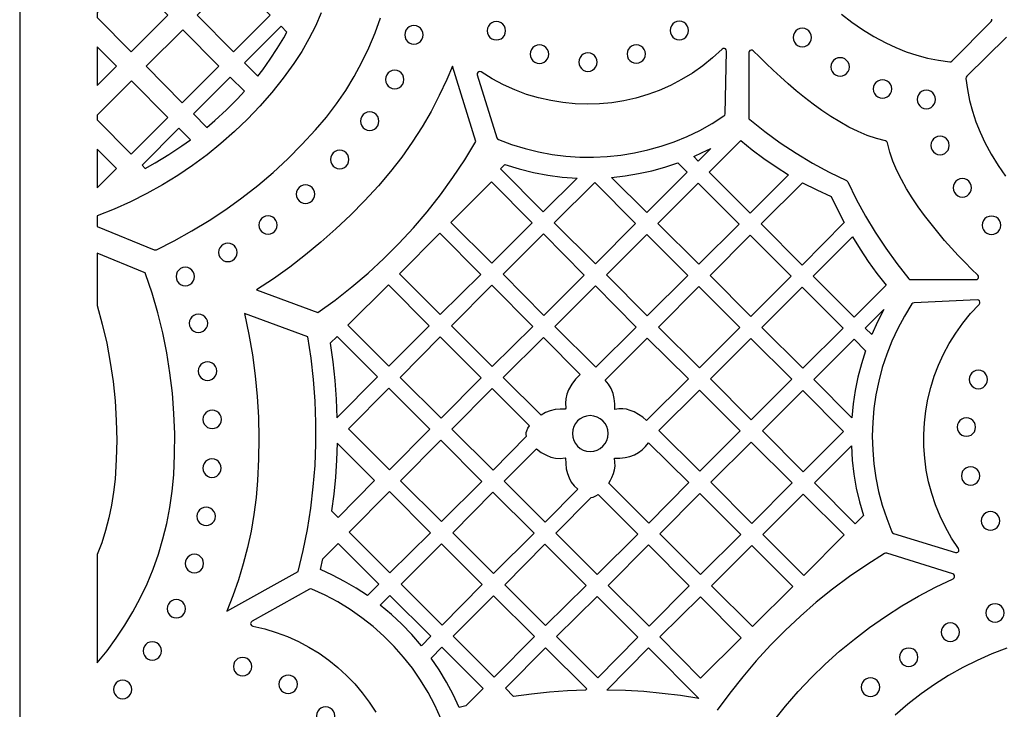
# Model space of a CAD drawing. Header units: millimetres. Extents: x -1358 to 1640, y -1421 to -323.
# Tile 18 of 131: x -1358 to -1180, y -692 to -567. Entities that reach past the tile are written whole.
import ezdxf

# ---------------------------------------------------------------- set-up
doc = ezdxf.new("R2010")
doc.units = ezdxf.units.MM
doc.layers.add('pattern', color=5, linetype='Continuous', true_color=0x0000ff)

msp = doc.modelspace()

# ---------------------------------------------------------------- linework, layer by layer
at = {"layer": 'pattern'}
for points in [[(1640.39, -1421.13), (1640.39, -323.13), (-1357.61, -323.13), (-1357.61, -1421.13)], [(-1337.41, -560), (-1343.6, -566.19), (-1343.6, -567.05), (-1337.49, -573.22), (-1330.87, -566.6)], [(-1318.99, -573.22), (-1312.37, -566.6), (-1318.91, -560), (-1325.53, -566.62)], [(-1309.35, -569.7), (-1310.4, -568.64), (-1317, -575.24), (-1314.62, -577.62), (-1313.71, -576.48), (-1312.34, -574.59), (-1311.07, -572.67), (-1309.9, -570.71)], [(-1286.39, -571.85), (-1285.95, -571.79), (-1285.55, -571.62), (-1285.22, -571.36), (-1284.96, -571.02), (-1284.79, -570.62), (-1284.73, -570.18), (-1284.79, -569.74), (-1284.96, -569.34), (-1285.22, -569), (-1285.55, -568.74), (-1285.95, -568.57), (-1286.39, -568.52), (-1286.84, -568.57), (-1287.24, -568.74), (-1287.57, -569), (-1287.83, -569.34), (-1288, -569.74), (-1288.06, -570.18), (-1288, -570.62), (-1287.83, -571.02), (-1287.57, -571.36), (-1287.24, -571.62), (-1286.84, -571.79)], [(-1271.5, -571.11), (-1271.05, -571.05), (-1270.65, -570.89), (-1270.32, -570.63), (-1270.06, -570.29), (-1269.89, -569.89), (-1269.83, -569.45), (-1269.89, -569), (-1270.06, -568.61), (-1270.32, -568.27), (-1270.65, -568.01), (-1271.05, -567.84), (-1271.5, -567.78), (-1271.94, -567.84), (-1272.34, -568.01), (-1272.67, -568.27), (-1272.93, -568.61), (-1273.1, -569), (-1273.16, -569.45), (-1273.1, -569.89), (-1272.93, -570.29), (-1272.67, -570.63), (-1272.34, -570.89), (-1271.94, -571.05)], [(-1238.45, -571.06), (-1238.01, -571), (-1237.61, -570.84), (-1237.28, -570.58), (-1237.02, -570.24), (-1236.85, -569.84), (-1236.79, -569.4), (-1236.85, -568.95), (-1237.02, -568.56), (-1237.28, -568.22), (-1237.61, -567.96), (-1238.01, -567.79), (-1238.45, -567.73), (-1238.9, -567.79), (-1239.3, -567.96), (-1239.63, -568.22), (-1239.89, -568.56), (-1240.06, -568.95), (-1240.12, -569.4), (-1240.06, -569.84), (-1239.89, -570.24), (-1239.63, -570.58), (-1239.3, -570.84), (-1238.9, -571)], [(-1216.24, -572.33), (-1215.8, -572.27), (-1215.4, -572.1), (-1215.06, -571.84), (-1214.8, -571.5), (-1214.63, -571.11), (-1214.57, -570.66), (-1214.63, -570.22), (-1214.8, -569.82), (-1215.06, -569.48), (-1215.4, -569.22), (-1215.8, -569.06), (-1216.24, -569), (-1216.68, -569.06), (-1217.08, -569.22), (-1217.42, -569.48), (-1217.68, -569.82), (-1217.85, -570.22), (-1217.91, -570.66), (-1217.85, -571.11), (-1217.68, -571.5), (-1217.42, -571.84), (-1217.08, -572.1), (-1216.68, -572.27)], [(-1328.24, -582.47), (-1321.62, -575.85), (-1328.16, -569.25), (-1334.78, -575.86)], [(-1340.12, -575.85), (-1343.6, -572.33), (-1343.6, -579.33)], [(-1271.41, -588.81), (-1271.31, -588.99), (-1271.14, -589.11), (-1268.75, -590), (-1266.33, -590.74), (-1263.88, -591.34), (-1261.41, -591.79), (-1258.93, -592.1), (-1256.44, -592.27), (-1253.95, -592.3), (-1251.47, -592.18), (-1249, -591.92), (-1246.55, -591.52), (-1244.12, -590.98), (-1241.72, -590.3), (-1239.36, -589.49), (-1237.04, -588.53), (-1234.76, -587.44), (-1232.55, -586.21), (-1230.39, -584.84), (-1230.24, -584.68), (-1230.19, -584.46), (-1229.92, -573.11), (-1229.97, -572.88), (-1230.11, -572.71), (-1230.31, -572.63), (-1230.53, -572.64), (-1230.73, -572.76), (-1232.44, -574.34), (-1234.23, -575.78), (-1236.1, -577.09), (-1238.04, -578.27), (-1240.03, -579.31), (-1242.08, -580.21), (-1244.17, -580.98), (-1246.3, -581.61), (-1248.46, -582.1), (-1250.65, -582.44), (-1252.85, -582.65), (-1255.07, -582.72), (-1257.28, -582.65), (-1259.49, -582.43), (-1261.69, -582.07), (-1263.87, -581.57), (-1266.03, -580.93), (-1268.15, -580.14), (-1270.23, -579.2), (-1272.26, -578.12), (-1274.24, -576.89), (-1274.47, -576.81), (-1274.69, -576.84), (-1274.87, -576.98), (-1274.97, -577.18), (-1274.96, -577.42)], [(-1263.72, -575.34), (-1263.28, -575.28), (-1262.88, -575.11), (-1262.54, -574.85), (-1262.28, -574.51), (-1262.11, -574.11), (-1262.05, -573.67), (-1262.11, -573.23), (-1262.28, -572.83), (-1262.54, -572.49), (-1262.88, -572.23), (-1263.28, -572.06), (-1263.72, -572), (-1264.16, -572.06), (-1264.56, -572.23), (-1264.9, -572.49), (-1265.16, -572.83), (-1265.33, -573.23), (-1265.39, -573.67), (-1265.33, -574.11), (-1265.16, -574.51), (-1264.9, -574.85), (-1264.56, -575.11), (-1264.16, -575.28)], [(-1246.23, -575.31), (-1245.78, -575.25), (-1245.39, -575.08), (-1245.05, -574.82), (-1244.79, -574.49), (-1244.62, -574.09), (-1244.56, -573.64), (-1244.62, -573.2), (-1244.79, -572.8), (-1245.05, -572.47), (-1245.39, -572.21), (-1245.78, -572.04), (-1246.23, -571.98), (-1246.67, -572.04), (-1247.07, -572.21), (-1247.41, -572.47), (-1247.67, -572.8), (-1247.83, -573.2), (-1247.89, -573.64), (-1247.83, -574.09), (-1247.67, -574.49), (-1247.41, -574.82), (-1247.07, -575.08), (-1246.67, -575.25)], [(-1254.96, -576.78), (-1254.51, -576.72), (-1254.11, -576.55), (-1253.78, -576.29), (-1253.52, -575.96), (-1253.35, -575.56), (-1253.29, -575.12), (-1253.35, -574.67), (-1253.52, -574.27), (-1253.78, -573.94), (-1254.11, -573.68), (-1254.51, -573.51), (-1254.96, -573.45), (-1255.4, -573.51), (-1255.8, -573.68), (-1256.13, -573.94), (-1256.39, -574.27), (-1256.56, -574.67), (-1256.62, -575.12), (-1256.56, -575.56), (-1256.39, -575.96), (-1256.13, -576.29), (-1255.8, -576.55), (-1255.4, -576.72)], [(-1225.9, -573.39), (-1225.91, -585.13), (-1225.87, -585.34), (-1225.73, -585.5), (-1223, -587.66), (-1220.21, -589.68), (-1217.35, -591.57), (-1214.4, -593.34), (-1211.38, -594.99), (-1208.25, -596.52), (-1208.12, -596.62), (-1208.02, -596.76), (-1206.49, -599.88), (-1204.84, -602.91), (-1203.08, -605.85), (-1201.18, -608.71), (-1199.16, -611.51), (-1197.01, -614.24), (-1196.85, -614.37), (-1196.64, -614.41), (-1184.89, -614.41), (-1184.67, -614.36), (-1184.5, -614.21), (-1184.42, -614.01), (-1184.44, -613.8), (-1184.56, -613.6), (-1185.68, -612.49), (-1186.85, -611.3), (-1188.06, -610.04), (-1189.29, -608.7), (-1190.53, -607.31), (-1191.77, -605.85), (-1192.99, -604.35), (-1194.18, -602.81), (-1195.32, -601.23), (-1196.41, -599.62), (-1197.42, -597.98), (-1198.34, -596.34), (-1199.15, -594.68), (-1199.86, -593.02), (-1200.43, -591.37), (-1200.85, -589.72), (-1200.92, -589.54), (-1201.04, -589.42), (-1201.22, -589.35), (-1202.86, -588.93), (-1204.51, -588.36), (-1206.17, -587.65), (-1207.83, -586.84), (-1209.48, -585.92), (-1211.11, -584.91), (-1212.72, -583.82), (-1214.3, -582.68), (-1215.84, -581.49), (-1217.35, -580.27), (-1218.8, -579.03), (-1220.2, -577.78), (-1221.53, -576.55), (-1222.79, -575.34), (-1223.98, -574.17), (-1225.09, -573.05), (-1225.29, -572.93), (-1225.5, -572.92), (-1225.7, -573), (-1225.85, -573.16)], [(-1209.41, -577.64), (-1208.97, -577.58), (-1208.57, -577.41), (-1208.23, -577.15), (-1207.97, -576.81), (-1207.8, -576.42), (-1207.74, -575.97), (-1207.8, -575.53), (-1207.97, -575.13), (-1208.23, -574.79), (-1208.57, -574.53), (-1208.97, -574.36), (-1209.41, -574.31), (-1209.85, -574.36), (-1210.25, -574.53), (-1210.59, -574.79), (-1210.85, -575.13), (-1211.02, -575.53), (-1211.07, -575.97), (-1211.02, -576.42), (-1210.85, -576.81), (-1210.59, -577.15), (-1210.25, -577.41), (-1209.85, -577.58)], [(-1280.44, -578.22), (-1281.81, -581.14), (-1283.3, -584), (-1284.93, -586.82), (-1286.7, -589.57), (-1288.6, -592.27), (-1290.63, -594.89), (-1292.8, -597.44), (-1295.3, -600.16), (-1297.86, -602.76), (-1300.49, -605.25), (-1303.19, -607.65), (-1305.97, -609.94), (-1308.83, -612.14), (-1311.78, -614.25), (-1314.83, -616.27), (-1303.78, -620.34), (-1300.64, -618.09), (-1297.6, -615.71), (-1294.66, -613.21), (-1291.82, -610.6), (-1289.1, -607.89), (-1286.48, -605.06), (-1283.99, -602.13), (-1281.61, -599.1), (-1279.35, -595.98), (-1277.21, -592.76), (-1275.2, -589.45), (-1279.45, -575.84)], [(-1316.98, -580.38), (-1319.57, -577.8), (-1326.24, -584.47), (-1323.82, -586.89), (-1322.33, -585.63), (-1320.24, -583.72), (-1318.24, -581.75)], [(-1289.86, -579.92), (-1289.42, -579.86), (-1289.02, -579.69), (-1288.68, -579.43), (-1288.42, -579.09), (-1288.26, -578.7), (-1288.2, -578.25), (-1288.26, -577.81), (-1288.42, -577.41), (-1288.68, -577.07), (-1289.02, -576.81), (-1289.42, -576.65), (-1289.86, -576.59), (-1290.31, -576.65), (-1290.7, -576.81), (-1291.04, -577.07), (-1291.3, -577.41), (-1291.47, -577.81), (-1291.53, -578.25), (-1291.47, -578.7), (-1291.3, -579.09), (-1291.04, -579.43), (-1290.7, -579.69), (-1290.31, -579.86)], [(-1337.41, -578.49), (-1343.6, -584.68), (-1343.6, -585.55), (-1337.49, -591.71), (-1330.87, -585.09)], [(-1201.76, -581.62), (-1201.31, -581.56), (-1200.92, -581.39), (-1200.58, -581.13), (-1200.32, -580.8), (-1200.15, -580.4), (-1200.09, -579.95), (-1200.15, -579.51), (-1200.32, -579.11), (-1200.58, -578.78), (-1200.92, -578.52), (-1201.31, -578.35), (-1201.76, -578.29), (-1202.2, -578.35), (-1202.6, -578.52), (-1202.94, -578.78), (-1203.2, -579.11), (-1203.37, -579.51), (-1203.42, -579.95), (-1203.37, -580.4), (-1203.2, -580.8), (-1202.94, -581.13), (-1202.6, -581.39), (-1202.2, -581.56)], [(-1193.84, -583.52), (-1193.39, -583.46), (-1192.99, -583.29), (-1192.66, -583.03), (-1192.4, -582.69), (-1192.23, -582.29), (-1192.17, -581.85), (-1192.23, -581.41), (-1192.4, -581.01), (-1192.66, -580.67), (-1192.99, -580.41), (-1193.39, -580.24), (-1193.84, -580.18), (-1194.28, -580.24), (-1194.68, -580.41), (-1195.01, -580.67), (-1195.27, -581.01), (-1195.44, -581.41), (-1195.5, -581.85), (-1195.44, -582.29), (-1195.27, -582.69), (-1195.01, -583.03), (-1194.68, -583.29), (-1194.28, -583.46)], [(-1294.37, -587.45), (-1293.93, -587.39), (-1293.53, -587.22), (-1293.19, -586.96), (-1292.93, -586.62), (-1292.77, -586.22), (-1292.71, -585.78), (-1292.77, -585.34), (-1292.93, -584.94), (-1293.19, -584.6), (-1293.53, -584.34), (-1293.93, -584.17), (-1294.37, -584.11), (-1294.82, -584.17), (-1295.21, -584.34), (-1295.55, -584.6), (-1295.81, -584.94), (-1295.98, -585.34), (-1296.04, -585.78), (-1295.98, -586.22), (-1295.81, -586.62), (-1295.55, -586.96), (-1295.21, -587.22), (-1294.82, -587.39)], [(-1326.77, -589.13), (-1328.84, -587.07), (-1335.51, -593.73), (-1334.93, -594.32), (-1333.16, -593.33), (-1330.69, -591.82), (-1328.3, -590.23)], [(-1191.36, -591.83), (-1190.92, -591.77), (-1190.52, -591.6), (-1190.18, -591.34), (-1189.92, -591.01), (-1189.75, -590.61), (-1189.69, -590.16), (-1189.75, -589.72), (-1189.92, -589.32), (-1190.18, -588.99), (-1190.52, -588.72), (-1190.92, -588.56), (-1191.36, -588.5), (-1191.8, -588.56), (-1192.2, -588.72), (-1192.54, -588.99), (-1192.8, -589.32), (-1192.97, -589.72), (-1193.03, -590.16), (-1192.97, -590.61), (-1192.8, -591.01), (-1192.54, -591.34), (-1192.2, -591.6), (-1191.8, -591.77)], [(-1227.33, -589.25), (-1225.28, -590.95), (-1223.17, -592.55), (-1220.99, -594.05), (-1218.74, -595.46), (-1225.66, -602.38), (-1233.05, -594.99)], [(-1340.12, -594.34), (-1343.6, -590.83), (-1343.6, -597.82)], [(-1299.8, -594.37), (-1299.35, -594.31), (-1298.96, -594.14), (-1298.62, -593.88), (-1298.36, -593.54), (-1298.19, -593.14), (-1298.13, -592.7), (-1298.19, -592.26), (-1298.36, -591.86), (-1298.62, -591.52), (-1298.96, -591.26), (-1299.35, -591.09), (-1299.8, -591.03), (-1300.24, -591.09), (-1300.64, -591.26), (-1300.97, -591.52), (-1301.24, -591.86), (-1301.4, -592.26), (-1301.46, -592.7), (-1301.4, -593.14), (-1301.24, -593.54), (-1300.97, -593.88), (-1300.64, -594.14), (-1300.24, -594.31)], [(-1235.86, -592.18), (-1234.3, -591.46), (-1232.77, -590.69), (-1235.06, -592.98)], [(-1270.74, -594.4), (-1269.95, -593.61), (-1267.39, -594.4), (-1264.82, -595.04), (-1262.23, -595.53), (-1259.6, -595.87), (-1256.93, -596.07), (-1263.04, -602.17)], [(-1244.35, -602.28), (-1250.69, -595.94), (-1248.23, -595.66), (-1245.82, -595.26), (-1243.43, -594.74), (-1241.08, -594.09), (-1238.73, -593.32), (-1237.06, -594.99)], [(-1305.97, -600.63), (-1305.53, -600.57), (-1305.13, -600.4), (-1304.79, -600.14), (-1304.53, -599.8), (-1304.36, -599.4), (-1304.3, -598.96), (-1304.36, -598.52), (-1304.53, -598.12), (-1304.79, -597.78), (-1305.13, -597.52), (-1305.53, -597.35), (-1305.97, -597.29), (-1306.41, -597.35), (-1306.81, -597.52), (-1307.15, -597.78), (-1307.41, -598.12), (-1307.58, -598.52), (-1307.64, -598.96), (-1307.58, -599.4), (-1307.41, -599.8), (-1307.15, -600.14), (-1306.81, -600.4), (-1306.41, -600.57)], [(-1272.4, -596.74), (-1265.04, -604.17), (-1272.3, -611.43), (-1279.74, -604.07)], [(-1253.71, -596.85), (-1246.35, -604.28), (-1253.61, -611.53), (-1261.04, -604.17)], [(-1235.05, -596.99), (-1227.66, -604.38), (-1234.91, -611.64), (-1242.34, -604.28)], [(-1211.01, -599.36), (-1209.88, -601.75), (-1208.66, -604.1), (-1216.26, -611.77), (-1223.69, -604.34), (-1216.18, -596.91), (-1213.63, -598.2)], [(-1187.33, -599.48), (-1186.88, -599.42), (-1186.49, -599.25), (-1186.15, -598.99), (-1185.89, -598.65), (-1185.72, -598.26), (-1185.66, -597.81), (-1185.72, -597.37), (-1185.89, -596.97), (-1186.15, -596.63), (-1186.49, -596.37), (-1186.88, -596.21), (-1187.33, -596.15), (-1187.77, -596.21), (-1188.17, -596.37), (-1188.51, -596.63), (-1188.77, -596.97), (-1188.94, -597.37), (-1189, -597.81), (-1188.94, -598.26), (-1188.77, -598.65), (-1188.51, -598.99), (-1188.17, -599.25), (-1187.77, -599.42)], [(-1312.75, -606.21), (-1312.3, -606.15), (-1311.91, -605.98), (-1311.57, -605.72), (-1311.31, -605.38), (-1311.14, -604.98), (-1311.08, -604.54), (-1311.14, -604.1), (-1311.31, -603.7), (-1311.57, -603.36), (-1311.91, -603.1), (-1312.3, -602.93), (-1312.75, -602.87), (-1313.19, -602.93), (-1313.59, -603.1), (-1313.93, -603.36), (-1314.19, -603.7), (-1314.36, -604.1), (-1314.41, -604.54), (-1314.36, -604.98), (-1314.19, -605.38), (-1313.93, -605.72), (-1313.59, -605.98), (-1313.19, -606.15)], [(-1182.06, -606.24), (-1181.62, -606.18), (-1181.22, -606.01), (-1180.88, -605.75), (-1180.62, -605.41), (-1180.45, -605.02), (-1180.39, -604.57), (-1180.45, -604.13), (-1180.62, -603.73), (-1180.88, -603.39), (-1181.22, -603.13), (-1181.62, -602.97), (-1182.06, -602.91), (-1182.5, -602.97), (-1182.9, -603.13), (-1183.24, -603.39), (-1183.5, -603.73), (-1183.67, -604.13), (-1183.73, -604.57), (-1183.67, -605.02), (-1183.5, -605.41), (-1183.24, -605.75), (-1182.9, -606.01), (-1182.5, -606.18)], [(-1281.7, -606.04), (-1274.33, -613.48), (-1281.64, -620.73), (-1289.01, -613.35)], [(-1263, -606.14), (-1255.65, -613.57), (-1262.94, -620.86), (-1270.3, -613.43)], [(-1251.6, -613.53), (-1244.35, -606.28), (-1236.92, -613.64), (-1244.24, -620.96)], [(-1225.65, -606.39), (-1218.26, -613.78), (-1225.55, -621.07), (-1232.91, -613.64)], [(-1320.01, -611.16), (-1319.56, -611.1), (-1319.16, -610.93), (-1318.83, -610.67), (-1318.57, -610.33), (-1318.4, -609.94), (-1318.34, -609.49), (-1318.4, -609.05), (-1318.57, -608.65), (-1318.83, -608.31), (-1319.16, -608.05), (-1319.56, -607.89), (-1320.01, -607.83), (-1320.45, -607.89), (-1320.85, -608.05), (-1321.18, -608.31), (-1321.44, -608.65), (-1321.61, -609.05), (-1321.67, -609.49), (-1321.61, -609.94), (-1321.44, -610.33), (-1321.18, -610.67), (-1320.85, -610.93), (-1320.45, -611.1)], [(-1214.26, -613.77), (-1207.2, -606.66), (-1205.8, -608.92), (-1204.32, -611.13), (-1202.76, -613.28), (-1201.12, -615.38), (-1206.86, -621.17)], [(-1335.13, -613.09), (-1343.6, -609.65), (-1343.6, -619.05), (-1342.68, -622.45), (-1341.89, -625.88), (-1341.24, -629.35), (-1340.74, -632.83), (-1340.38, -636.33), (-1340.16, -639.85), (-1340.09, -643.38), (-1340.16, -646.92), (-1340.38, -650.45), (-1340.64, -652.83), (-1341.01, -655.16), (-1341.49, -657.46), (-1342.09, -659.72), (-1342.79, -661.93), (-1343.6, -664.09), (-1343.6, -683.64), (-1341.83, -681.47), (-1340.16, -679.2), (-1338.6, -676.86), (-1337.16, -674.43), (-1335.82, -671.93), (-1334.61, -669.36), (-1333.52, -666.72), (-1332.56, -664.02), (-1331.73, -661.26), (-1331.03, -658.44), (-1330.48, -655.57), (-1330.06, -652.65), (-1329.79, -649.69), (-1329.62, -645.99), (-1329.6, -642.29), (-1329.74, -638.61), (-1330.02, -634.93), (-1330.46, -631.27), (-1331.04, -627.63), (-1331.77, -624.02), (-1332.65, -620.43), (-1333.68, -616.88), (-1334.86, -613.37), (-1334.96, -613.2)], [(-1327.7, -615.52), (-1327.26, -615.46), (-1326.86, -615.29), (-1326.52, -615.03), (-1326.26, -614.69), (-1326.09, -614.29), (-1326.03, -613.85), (-1326.09, -613.41), (-1326.26, -613.01), (-1326.52, -612.67), (-1326.86, -612.41), (-1327.26, -612.24), (-1327.7, -612.18), (-1328.14, -612.24), (-1328.54, -612.41), (-1328.88, -612.67), (-1329.14, -613.01), (-1329.31, -613.41), (-1329.37, -613.85), (-1329.31, -614.29), (-1329.14, -614.69), (-1328.88, -615.03), (-1328.54, -615.29), (-1328.14, -615.46)], [(-1290.9, -630.06), (-1298.33, -622.62), (-1291, -615.37), (-1283.64, -622.73)], [(-1272.3, -615.43), (-1264.93, -622.88), (-1272.24, -630.12), (-1279.62, -622.75)], [(-1260.94, -622.86), (-1253.61, -615.54), (-1246.25, -622.97), (-1253.51, -630.22)], [(-1234.91, -615.64), (-1227.55, -623.07), (-1234.81, -630.33), (-1242.24, -622.97)], [(-1216.15, -630.42), (-1223.53, -623.05), (-1216.26, -615.78), (-1208.88, -623.15)], [(-1196.06, -618.58), (-1196.27, -618.63), (-1196.43, -618.79), (-1197.78, -620.98), (-1199, -623.24), (-1200.07, -625.55), (-1201, -627.9), (-1201.79, -630.3), (-1202.44, -632.73), (-1202.95, -635.2), (-1203.31, -637.68), (-1203.53, -640.18), (-1203.6, -642.69), (-1203.53, -645.2), (-1203.32, -647.71), (-1202.96, -650.21), (-1202.45, -652.69), (-1201.8, -655.15), (-1201, -657.59), (-1200.05, -659.98), (-1199.93, -660.15), (-1199.75, -660.25), (-1188.57, -663.72), (-1188.32, -663.73), (-1188.12, -663.62), (-1187.99, -663.44), (-1187.95, -663.22), (-1188.04, -662.99), (-1189.28, -661.09), (-1190.38, -659.14), (-1191.35, -657.15), (-1192.18, -655.11), (-1192.87, -653.04), (-1193.43, -650.94), (-1193.85, -648.82), (-1194.13, -646.68), (-1194.29, -644.54), (-1194.3, -642.39), (-1194.19, -640.25), (-1193.94, -638.12), (-1193.56, -636), (-1193.05, -633.92), (-1192.4, -631.86), (-1191.63, -629.84), (-1190.73, -627.86), (-1189.7, -625.94), (-1188.53, -624.07), (-1187.25, -622.27), (-1185.83, -620.53), (-1184.28, -618.88), (-1184.16, -618.67), (-1184.15, -618.45), (-1184.24, -618.26), (-1184.41, -618.11), (-1184.64, -618.06)], [(-1325.32, -623.96), (-1324.87, -623.91), (-1324.47, -623.74), (-1324.14, -623.48), (-1323.88, -623.14), (-1323.71, -622.74), (-1323.65, -622.3), (-1323.71, -621.85), (-1323.88, -621.46), (-1324.14, -621.12), (-1324.47, -620.86), (-1324.87, -620.69), (-1325.32, -620.63), (-1325.76, -620.69), (-1326.16, -620.86), (-1326.49, -621.12), (-1326.75, -621.46), (-1326.92, -621.85), (-1326.98, -622.3), (-1326.92, -622.74), (-1326.75, -623.14), (-1326.49, -623.48), (-1326.16, -623.74), (-1325.76, -623.91)], [(-1314.63, -650.69), (-1314.9, -653.77), (-1315.3, -656.82), (-1315.82, -659.84), (-1316.46, -662.82), (-1317.22, -665.76), (-1318.11, -668.66), (-1319.11, -671.51), (-1320.22, -674.32), (-1307.32, -667.12), (-1306.4, -663.33), (-1305.64, -659.52), (-1305.03, -655.69), (-1304.57, -651.84), (-1304.26, -647.97), (-1304.1, -644.1), (-1304.09, -640.22), (-1304.23, -636.35), (-1304.52, -632.47), (-1304.97, -628.61), (-1305.56, -624.76), (-1316.98, -620.55), (-1316.2, -624.29), (-1315.56, -628.02), (-1315.06, -631.76), (-1314.7, -635.5), (-1314.48, -639.26), (-1314.39, -643.04), (-1314.44, -646.85)], [(-1204.86, -623.17), (-1201.5, -619.81), (-1202.65, -622.04), (-1203.69, -624.33)], [(-1301.51, -625.91), (-1301.04, -629.26), (-1300.68, -632.62), (-1300.43, -635.99), (-1300.3, -639.37), (-1292.98, -631.98), (-1300.28, -624.68)], [(-1281.64, -624.73), (-1274.24, -632.12), (-1281.5, -639.45), (-1288.89, -632.06)], [(-1262.97, -624.85), (-1256.36, -631.53), (-1257.19, -632.36), (-1257.88, -633.28), (-1258.47, -634.3), (-1258.79, -635.12), (-1258.98, -635.92), (-1259.03, -636.75), (-1258.93, -637.62), (-1259.09, -637.78), (-1259.99, -637.79), (-1260.89, -637.89), (-1261.79, -638.11), (-1262.63, -638.44), (-1263.44, -638.92), (-1270.27, -632.08)], [(-1236.82, -632.33), (-1244.37, -639.88), (-1245.07, -639.27), (-1245.82, -638.75), (-1246.62, -638.3), (-1247.31, -638.02), (-1247.99, -637.83), (-1248.67, -637.75), (-1249.37, -637.76), (-1250.11, -637.87), (-1250.11, -636.87), (-1250.22, -635.88), (-1250.43, -634.95), (-1250.77, -634.1), (-1251.24, -633.32), (-1251.86, -632.58), (-1244.24, -624.97)], [(-1225.45, -639.72), (-1232.82, -632.34), (-1225.55, -625.07), (-1218.14, -632.41)], [(-1204.81, -627.26), (-1205.57, -629.63), (-1206.19, -632.02), (-1206.68, -634.43), (-1207.05, -636.87), (-1207.29, -639.35), (-1214.16, -632.43), (-1206.9, -625.17)], [(-1323.68, -632.6), (-1323.24, -632.54), (-1322.84, -632.37), (-1322.5, -632.11), (-1322.24, -631.77), (-1322.07, -631.37), (-1322.01, -630.93), (-1322.07, -630.49), (-1322.24, -630.09), (-1322.5, -629.75), (-1322.84, -629.49), (-1323.24, -629.32), (-1323.68, -629.26), (-1324.12, -629.32), (-1324.52, -629.49), (-1324.86, -629.75), (-1325.12, -630.09), (-1325.29, -630.49), (-1325.35, -630.93), (-1325.29, -631.37), (-1325.12, -631.77), (-1324.86, -632.11), (-1324.52, -632.37), (-1324.12, -632.54)], [(-1184.44, -634.11), (-1183.99, -634.05), (-1183.59, -633.88), (-1183.26, -633.62), (-1183, -633.29), (-1182.83, -632.89), (-1182.77, -632.44), (-1182.83, -632), (-1183, -631.6), (-1183.26, -631.26), (-1183.59, -631), (-1183.99, -630.84), (-1184.44, -630.78), (-1184.88, -630.84), (-1185.28, -631), (-1185.61, -631.26), (-1185.88, -631.6), (-1186.04, -632), (-1186.1, -632.44), (-1186.04, -632.89), (-1185.88, -633.29), (-1185.61, -633.62), (-1185.28, -633.88), (-1184.88, -634.05)], [(-1290.93, -634.02), (-1283.54, -641.42), (-1290.79, -648.75), (-1298.19, -641.35)], [(-1272.11, -648.84), (-1266.04, -642.71), (-1266.12, -642.37), (-1266.11, -642.05), (-1266.01, -641.71), (-1265.8, -641.26), (-1265.53, -640.83), (-1272.28, -634.08), (-1279.54, -641.41)], [(-1234.73, -648.99), (-1242.14, -641.66), (-1234.84, -634.36), (-1227.44, -641.7)], [(-1216.09, -649.15), (-1223.45, -641.72), (-1216.16, -634.43), (-1208.8, -641.86)], [(-1322.83, -641.33), (-1322.39, -641.27), (-1321.99, -641.11), (-1321.65, -640.85), (-1321.39, -640.51), (-1321.22, -640.11), (-1321.16, -639.67), (-1321.22, -639.22), (-1321.39, -638.83), (-1321.65, -638.49), (-1321.99, -638.23), (-1322.39, -638.06), (-1322.83, -638), (-1323.27, -638.06), (-1323.67, -638.23), (-1324.01, -638.49), (-1324.27, -638.83), (-1324.44, -639.22), (-1324.5, -639.67), (-1324.44, -640.11), (-1324.27, -640.51), (-1324.01, -640.85), (-1323.67, -641.11), (-1323.27, -641.27)], [(-1254.55, -645.46), (-1253.89, -645.4), (-1253.29, -645.21), (-1252.74, -644.91), (-1252.26, -644.51), (-1251.86, -644.03), (-1251.56, -643.48), (-1251.37, -642.88), (-1251.31, -642.22), (-1251.37, -641.57), (-1251.56, -640.96), (-1251.86, -640.41), (-1252.26, -639.93), (-1252.74, -639.54), (-1253.29, -639.24), (-1253.89, -639.05), (-1254.55, -638.98), (-1255.2, -639.05), (-1255.81, -639.24), (-1256.36, -639.54), (-1256.84, -639.93), (-1257.23, -640.41), (-1257.53, -640.96), (-1257.72, -641.57), (-1257.78, -642.22), (-1257.72, -642.88), (-1257.53, -643.48), (-1257.23, -644.03), (-1256.84, -644.51), (-1256.36, -644.91), (-1255.81, -645.21), (-1255.2, -645.4)], [(-1186.6, -642.71), (-1186.15, -642.65), (-1185.75, -642.48), (-1185.42, -642.22), (-1185.16, -641.89), (-1184.99, -641.49), (-1184.93, -641.04), (-1184.99, -640.6), (-1185.16, -640.2), (-1185.42, -639.87), (-1185.75, -639.61), (-1186.15, -639.44), (-1186.6, -639.38), (-1187.04, -639.44), (-1187.44, -639.61), (-1187.77, -639.87), (-1188.03, -640.2), (-1188.2, -640.6), (-1188.26, -641.04), (-1188.2, -641.49), (-1188.03, -641.89), (-1187.77, -642.22), (-1187.44, -642.48), (-1187.04, -642.65)], [(-1288.79, -650.75), (-1281.53, -643.42), (-1274.1, -650.85), (-1281.43, -658.1)], [(-1218.07, -651.1), (-1225.37, -658.46), (-1232.75, -651.02), (-1225.5, -643.76)], [(-1293.5, -650.71), (-1300.29, -643.93), (-1300.39, -647.01), (-1300.59, -650.08), (-1300.88, -653.15), (-1301.26, -656.2), (-1300.09, -657.37)], [(-1270.12, -650.82), (-1264.25, -645), (-1263.39, -645.62), (-1262.47, -646.14), (-1261.64, -646.48), (-1260.82, -646.66), (-1259.97, -646.7), (-1259.08, -646.6), (-1258.99, -646.69), (-1258.98, -647.63), (-1258.88, -648.56), (-1258.68, -649.45), (-1258.38, -650.24), (-1257.98, -650.97), (-1257.46, -651.64), (-1256.81, -652.28), (-1262.71, -658.23)], [(-1251.2, -651.15), (-1250.9, -650.66), (-1250.63, -650.15), (-1250.34, -649.46), (-1250.15, -648.78), (-1250.07, -648.1), (-1250.08, -647.4), (-1250.19, -646.66), (-1249.2, -646.66), (-1248.21, -646.55), (-1247.37, -646.36), (-1246.58, -646.05), (-1245.84, -645.65), (-1245.15, -645.14), (-1244.55, -644.55), (-1244.02, -643.87), (-1236.74, -651.08), (-1243.97, -658.38)], [(-1214.05, -651.12), (-1207.38, -644.45), (-1207.22, -647.02), (-1206.93, -649.55), (-1206.49, -652.06), (-1205.92, -654.55), (-1205.21, -657.03), (-1206.71, -658.53)], [(-1322.87, -650.13), (-1322.42, -650.07), (-1322.02, -649.9), (-1321.69, -649.64), (-1321.43, -649.3), (-1321.26, -648.9), (-1321.2, -648.46), (-1321.26, -648.02), (-1321.43, -647.62), (-1321.69, -647.28), (-1322.02, -647.02), (-1322.42, -646.85), (-1322.87, -646.79), (-1323.31, -646.85), (-1323.71, -647.02), (-1324.04, -647.28), (-1324.3, -647.62), (-1324.47, -648.02), (-1324.53, -648.46), (-1324.47, -648.9), (-1324.3, -649.3), (-1324.04, -649.64), (-1323.71, -649.9), (-1323.31, -650.07)], [(-1185.84, -651.55), (-1185.39, -651.49), (-1185, -651.32), (-1184.66, -651.06), (-1184.4, -650.72), (-1184.23, -650.32), (-1184.17, -649.88), (-1184.23, -649.44), (-1184.4, -649.04), (-1184.66, -648.7), (-1185, -648.44), (-1185.39, -648.27), (-1185.84, -648.21), (-1186.28, -648.27), (-1186.68, -648.44), (-1187.02, -648.7), (-1187.28, -649.04), (-1187.44, -649.44), (-1187.5, -649.88), (-1187.44, -650.32), (-1187.28, -650.72), (-1187.02, -651.06), (-1186.68, -651.32), (-1186.28, -651.49)], [(-1290.73, -667.4), (-1298.09, -660.04), (-1290.83, -652.71), (-1283.4, -660.14)], [(-1272.03, -667.5), (-1279.39, -660.14), (-1272.13, -652.82), (-1264.7, -660.24)], [(-1260.74, -660.2), (-1254.39, -653.79), (-1254, -653.7), (-1253.55, -653.49), (-1253.14, -653.21), (-1245.97, -660.39), (-1253.3, -667.65)], [(-1227.34, -660.47), (-1234.64, -667.7), (-1242, -660.35), (-1234.77, -653.04)], [(-1208.69, -660.52), (-1215.96, -667.84), (-1223.37, -660.43), (-1216.08, -653.14)], [(-1323.93, -658.84), (-1323.48, -658.78), (-1323.08, -658.61), (-1322.75, -658.35), (-1322.48, -658.02), (-1322.32, -657.62), (-1322.26, -657.17), (-1322.32, -656.73), (-1322.48, -656.33), (-1322.75, -656), (-1323.08, -655.73), (-1323.48, -655.57), (-1323.93, -655.51), (-1324.37, -655.57), (-1324.77, -655.73), (-1325.1, -656), (-1325.36, -656.33), (-1325.53, -656.73), (-1325.59, -657.17), (-1325.53, -657.62), (-1325.36, -658.02), (-1325.1, -658.35), (-1324.77, -658.61), (-1324.37, -658.78)], [(-1182.24, -659.65), (-1181.8, -659.6), (-1181.4, -659.43), (-1181.07, -659.17), (-1180.81, -658.83), (-1180.64, -658.43), (-1180.58, -657.99), (-1180.64, -657.55), (-1180.81, -657.15), (-1181.07, -656.81), (-1181.4, -656.55), (-1181.8, -656.38), (-1182.24, -656.32), (-1182.69, -656.38), (-1183.09, -656.55), (-1183.42, -656.81), (-1183.68, -657.15), (-1183.85, -657.55), (-1183.91, -657.99), (-1183.85, -658.43), (-1183.68, -658.83), (-1183.42, -659.17), (-1183.09, -659.43), (-1182.69, -659.6)], [(-1303.3, -666.8), (-1302.84, -664.84), (-1300.1, -662.07), (-1292.74, -669.43), (-1294.8, -671.5), (-1296.84, -670.16), (-1298.93, -668.93), (-1301.08, -667.81)], [(-1288.69, -669.44), (-1281.43, -662.11), (-1274.04, -669.51), (-1281.29, -676.83)], [(-1262.64, -676.9), (-1269.99, -669.54), (-1262.74, -662.21), (-1255.31, -669.64)], [(-1243.9, -677.04), (-1251.3, -669.64), (-1244.04, -662.31), (-1236.65, -669.71)], [(-1217.94, -669.87), (-1225.24, -677.1), (-1232.62, -669.72), (-1225.35, -662.46)], [(-1326.05, -667.36), (-1325.61, -667.31), (-1325.21, -667.14), (-1324.87, -666.88), (-1324.61, -666.54), (-1324.44, -666.14), (-1324.38, -665.7), (-1324.44, -665.26), (-1324.61, -664.86), (-1324.87, -664.52), (-1325.21, -664.26), (-1325.61, -664.09), (-1326.05, -664.03), (-1326.49, -664.09), (-1326.89, -664.26), (-1327.23, -664.52), (-1327.49, -664.86), (-1327.66, -665.26), (-1327.72, -665.7), (-1327.66, -666.14), (-1327.49, -666.54), (-1327.23, -666.88), (-1326.89, -667.14), (-1326.49, -667.31)], [(-1329.31, -675.52), (-1328.87, -675.46), (-1328.47, -675.3), (-1328.13, -675.04), (-1327.87, -674.7), (-1327.7, -674.3), (-1327.64, -673.86), (-1327.7, -673.41), (-1327.87, -673.02), (-1328.13, -672.68), (-1328.47, -672.42), (-1328.87, -672.25), (-1329.31, -672.19), (-1329.75, -672.25), (-1330.15, -672.42), (-1330.49, -672.68), (-1330.75, -673.02), (-1330.92, -673.41), (-1330.98, -673.86), (-1330.92, -674.3), (-1330.75, -674.7), (-1330.49, -675.04), (-1330.15, -675.3), (-1329.75, -675.46)], [(-1285.03, -680.54), (-1286.75, -678.55), (-1288.56, -676.67), (-1290.47, -674.89), (-1292.49, -673.21), (-1290.72, -671.45), (-1283.32, -678.85)], [(-1279.33, -678.8), (-1272, -671.54), (-1264.64, -678.9), (-1271.89, -686.23)], [(-1260.63, -678.9), (-1253.3, -671.64), (-1245.94, -679), (-1253.2, -686.33)], [(-1234.65, -686.38), (-1227.29, -679.15), (-1234.64, -671.72), (-1242, -678.94)], [(-1181.43, -676.29), (-1180.98, -676.23), (-1180.59, -676.07), (-1180.25, -675.81), (-1179.99, -675.47), (-1179.82, -675.07), (-1179.76, -674.63), (-1179.82, -674.18), (-1179.99, -673.79), (-1180.25, -673.45), (-1180.59, -673.19), (-1180.98, -673.02), (-1181.43, -672.96), (-1181.87, -673.02), (-1182.27, -673.19), (-1182.61, -673.45), (-1182.87, -673.79), (-1183.03, -674.18), (-1183.09, -674.63), (-1183.03, -675.07), (-1182.87, -675.47), (-1182.61, -675.81), (-1182.27, -676.07), (-1181.87, -676.23)], [(-1189.5, -679.78), (-1189.06, -679.72), (-1188.66, -679.55), (-1188.32, -679.29), (-1188.06, -678.95), (-1187.89, -678.55), (-1187.83, -678.11), (-1187.89, -677.67), (-1188.06, -677.27), (-1188.32, -676.93), (-1188.66, -676.67), (-1189.06, -676.5), (-1189.5, -676.44), (-1189.94, -676.5), (-1190.34, -676.67), (-1190.68, -676.93), (-1190.94, -677.27), (-1191.11, -677.67), (-1191.17, -678.11), (-1191.11, -678.55), (-1190.94, -678.95), (-1190.68, -679.29), (-1190.34, -679.55), (-1189.94, -679.72)], [(-1333.66, -683.16), (-1333.21, -683.1), (-1332.81, -682.93), (-1332.48, -682.67), (-1332.21, -682.33), (-1332.05, -681.94), (-1331.99, -681.49), (-1332.05, -681.05), (-1332.21, -680.65), (-1332.48, -680.31), (-1332.81, -680.05), (-1333.21, -679.88), (-1333.66, -679.83), (-1334.1, -679.88), (-1334.5, -680.05), (-1334.83, -680.31), (-1335.09, -680.65), (-1335.26, -681.05), (-1335.32, -681.49), (-1335.26, -681.94), (-1335.09, -682.33), (-1334.83, -682.67), (-1334.5, -682.93), (-1334.1, -683.1)], [(-1273.9, -688.26), (-1277.02, -691.4), (-1278.23, -691.7), (-1279.32, -689.37), (-1280.52, -687.11), (-1281.85, -684.93), (-1283.3, -682.8), (-1281.34, -680.83)], [(-1255.19, -688.35), (-1255.42, -688.57), (-1258.68, -688.7), (-1261.93, -688.94), (-1265.17, -689.28), (-1268.4, -689.72), (-1269.88, -688.24), (-1262.63, -680.91)], [(-1244.01, -680.95), (-1234.96, -690.09), (-1238.26, -689.57), (-1241.56, -689.15), (-1244.87, -688.84), (-1248.19, -688.64), (-1251.53, -688.55)], [(-1197.02, -684.29), (-1196.58, -684.23), (-1196.18, -684.06), (-1195.84, -683.8), (-1195.58, -683.46), (-1195.42, -683.07), (-1195.36, -682.62), (-1195.42, -682.18), (-1195.58, -681.78), (-1195.84, -681.44), (-1196.18, -681.18), (-1196.58, -681.02), (-1197.02, -680.96), (-1197.47, -681.02), (-1197.86, -681.18), (-1198.2, -681.44), (-1198.46, -681.78), (-1198.63, -682.18), (-1198.69, -682.62), (-1198.63, -683.07), (-1198.46, -683.46), (-1198.2, -683.8), (-1197.86, -684.06), (-1197.47, -684.23)], [(-1317.34, -685.98), (-1316.9, -685.92), (-1316.5, -685.75), (-1316.16, -685.49), (-1315.9, -685.16), (-1315.74, -684.76), (-1315.68, -684.32), (-1315.74, -683.87), (-1315.9, -683.47), (-1316.16, -683.14), (-1316.5, -682.88), (-1316.9, -682.71), (-1317.34, -682.65), (-1317.79, -682.71), (-1318.18, -682.88), (-1318.52, -683.14), (-1318.78, -683.47), (-1318.95, -683.87), (-1319.01, -684.32), (-1318.95, -684.76), (-1318.78, -685.16), (-1318.52, -685.49), (-1318.18, -685.75), (-1317.79, -685.92)], [(-1309.11, -689.18), (-1308.67, -689.12), (-1308.27, -688.95), (-1307.93, -688.69), (-1307.67, -688.36), (-1307.5, -687.96), (-1307.44, -687.51), (-1307.5, -687.07), (-1307.67, -686.67), (-1307.93, -686.34), (-1308.27, -686.08), (-1308.67, -685.91), (-1309.11, -685.85), (-1309.55, -685.91), (-1309.95, -686.08), (-1310.29, -686.34), (-1310.55, -686.67), (-1310.72, -687.07), (-1310.78, -687.51), (-1310.72, -687.96), (-1310.55, -688.36), (-1310.29, -688.69), (-1309.95, -688.95), (-1309.55, -689.12)], [(-1203.92, -689.7), (-1203.48, -689.64), (-1203.08, -689.47), (-1202.74, -689.21), (-1202.48, -688.87), (-1202.31, -688.47), (-1202.25, -688.03), (-1202.31, -687.59), (-1202.48, -687.19), (-1202.74, -686.85), (-1203.08, -686.59), (-1203.48, -686.42), (-1203.92, -686.36), (-1204.36, -686.42), (-1204.76, -686.59), (-1205.1, -686.85), (-1205.36, -687.19), (-1205.53, -687.59), (-1205.59, -688.03), (-1205.53, -688.47), (-1205.36, -688.87), (-1205.1, -689.21), (-1204.76, -689.47), (-1204.36, -689.64)], [(-1339.01, -690.12), (-1338.57, -690.06), (-1338.17, -689.89), (-1337.83, -689.63), (-1337.57, -689.29), (-1337.4, -688.9), (-1337.34, -688.45), (-1337.4, -688.01), (-1337.57, -687.61), (-1337.83, -687.27), (-1338.17, -687.01), (-1338.57, -686.85), (-1339.01, -686.79), (-1339.45, -686.85), (-1339.85, -687.01), (-1340.19, -687.27), (-1340.45, -687.61), (-1340.61, -688.01), (-1340.67, -688.45), (-1340.61, -688.9), (-1340.45, -689.29), (-1340.19, -689.63), (-1339.85, -689.89), (-1339.45, -690.06)], [(-1302.34, -694.91), (-1301.9, -694.85), (-1301.5, -694.68), (-1301.17, -694.42), (-1300.91, -694.08), (-1300.74, -693.69), (-1300.68, -693.24), (-1300.74, -692.8), (-1300.91, -692.4), (-1301.17, -692.06), (-1301.5, -691.8), (-1301.9, -691.64), (-1302.34, -691.58), (-1302.79, -691.64), (-1303.19, -691.8), (-1303.52, -692.06), (-1303.78, -692.4), (-1303.95, -692.8), (-1304.01, -693.24), (-1303.95, -693.69), (-1303.78, -694.08), (-1303.52, -694.42), (-1303.19, -694.68), (-1302.79, -694.85)]]:
    msp.add_lwpolyline(points, close=True, dxfattribs=at)
for points in [[(-1303.13, -566.23), (-1304.17, -568.59), (-1305.35, -570.91), (-1306.66, -573.17), (-1308.11, -575.38), (-1310.04, -578.03), (-1312.09, -580.58), (-1314.23, -583.04), (-1316.47, -585.39), (-1318.81, -587.65), (-1321.25, -589.8), (-1323.77, -591.84), (-1326.38, -593.77), (-1329.06, -595.59), (-1331.83, -597.29), (-1334.67, -598.87), (-1337.58, -600.33), (-1340.56, -601.67), (-1343.6, -602.88), (-1343.6, -604.79), (-1333.31, -609.01), (-1333.12, -609.05), (-1332.92, -609), (-1329.68, -607.37), (-1326.51, -605.61), (-1323.41, -603.73), (-1320.39, -601.73), (-1317.46, -599.61), (-1314.61, -597.37), (-1311.85, -595.03), (-1309.19, -592.58), (-1306.62, -590.01), (-1304.15, -587.35), (-1302.2, -585.04), (-1300.39, -582.66), (-1298.72, -580.21), (-1297.18, -577.7), (-1295.78, -575.13), (-1294.53, -572.5), (-1293.41, -569.83), (-1292.43, -567.12)], [(-1209.18, -566.46), (-1207.3, -567.9), (-1205.34, -569.23), (-1203.31, -570.47), (-1201.18, -571.61), (-1199.32, -572.49), (-1197.45, -573.24), (-1195.56, -573.87), (-1193.63, -574.38), (-1191.65, -574.78), (-1189.62, -575.06), (-1189.4, -575.04), (-1189.23, -574.92), (-1182.13, -567.75), (-1182.02, -567.56), (-1182, -567.35)], [(-1179.38, -570.57), (-1186.55, -577.66), (-1186.67, -577.83), (-1186.69, -578.05), (-1186.41, -580.08), (-1186.01, -582.06), (-1185.5, -583.99), (-1184.87, -585.88), (-1184.12, -587.76), (-1183.25, -589.61), (-1182.1, -591.74), (-1180.86, -593.77), (-1179.53, -595.73)], [(-1221.46, -694.19), (-1219.28, -691.47), (-1216.99, -688.84), (-1214.6, -686.31), (-1212.11, -683.89), (-1209.52, -681.56), (-1206.84, -679.34), (-1204.08, -677.23), (-1201.22, -675.24), (-1198.28, -673.36), (-1195.26, -671.6), (-1192.17, -669.96), (-1189, -668.44), (-1188.81, -668.29), (-1188.72, -668.09), (-1188.74, -667.87), (-1188.85, -667.68), (-1189.05, -667.55), (-1200.99, -663.85), (-1201.19, -663.83), (-1201.38, -663.9), (-1204.6, -665.93), (-1207.73, -668.07), (-1210.77, -670.33), (-1213.72, -672.7), (-1216.58, -675.18), (-1219.34, -677.77), (-1222, -680.46), (-1224.56, -683.25), (-1227.01, -686.14), (-1229.36, -689.12), (-1231.59, -692.2)], [(-1281.53, -693.7), (-1282.62, -691.31), (-1283.84, -689), (-1285.19, -686.77), (-1286.67, -684.63), (-1288.27, -682.6), (-1289.99, -680.66), (-1291.81, -678.82), (-1293.74, -677.1), (-1295.78, -675.49), (-1297.9, -674), (-1300.12, -672.63), (-1302.43, -671.4), (-1304.82, -670.3), (-1305.03, -670.25), (-1305.23, -670.32), (-1315.64, -676.13), (-1315.82, -676.29), (-1315.89, -676.51), (-1315.85, -676.72), (-1315.72, -676.91), (-1315.5, -677.01), (-1313.35, -677.51), (-1311.25, -678.14), (-1309.22, -678.91), (-1307.25, -679.79), (-1305.35, -680.8), (-1303.53, -681.92), (-1301.79, -683.15), (-1300.13, -684.48), (-1298.56, -685.92), (-1297.09, -687.45), (-1295.72, -689.07), (-1294.45, -690.77), (-1293.29, -692.56)], [(-1179.28, -681.01), (-1181.99, -682.03), (-1184.65, -683.2), (-1187.27, -684.51), (-1189.84, -685.95), (-1192.34, -687.53), (-1194.79, -689.25), (-1197.16, -691.11), (-1199.45, -693.11)]]:
    msp.add_lwpolyline(points, dxfattribs=at)

doc.saveas('drawing.dxf')
